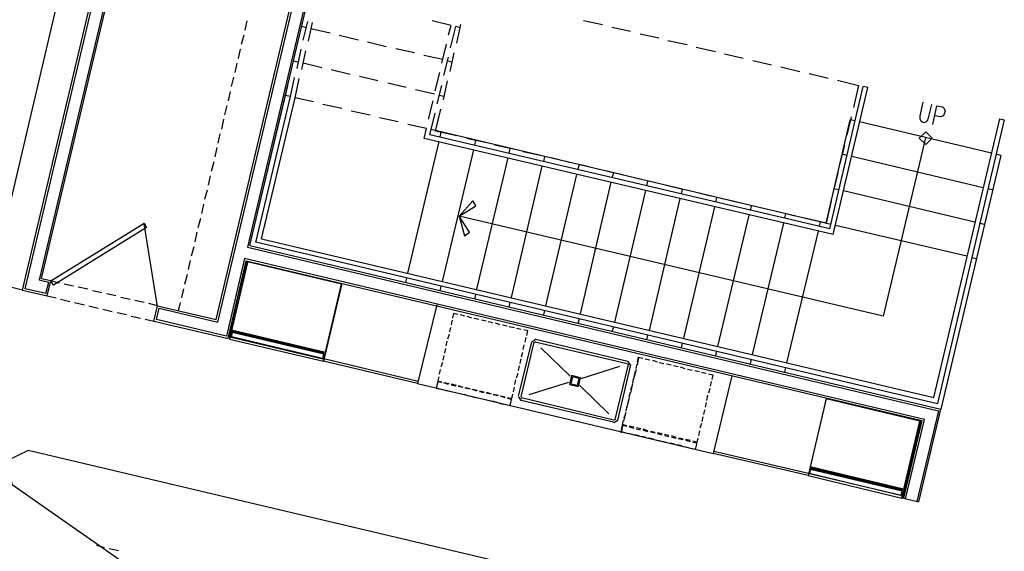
# Model space of a CAD drawing. Header units: feet. Extents: x -79 to 198, y -22 to 181.
# Tile 23 of 256: x 46 to 72, y 22 to 36. Entities that reach past the tile are written whole.
import ezdxf

# ---------------------------------------------------------------- set-up
doc = ezdxf.new("R2010")
doc.units = ezdxf.units.FT
doc.layers.add('A-LINEA', color=7, linetype='CONTINUOUS')

msp = doc.modelspace()

# ---------------------------------------------------------------- linework, layer by layer
at = {"layer": 'A-LINEA'}
for p, q in [((46.44, 29.2444), (48.7067, 38.8311)), ((46.5067, 29.2844), (48.7733, 38.8578)), ((49.0667, 38.7911), (46.8667, 29.5111)), ((46.9333, 29.5511), (49.1067, 38.7378)), ((54.08, 38.0578), (52.2667, 30.3644)), ((52.32, 30.4044), (54.1467, 38.0978)), ((51.4533, 28.4844), (53.6267, 37.6578)), ((51.4933, 28.4178), (53.6933, 37.6978)), ((45.64, 29.4444), (47.32, 36.5911)), ((52.2, 35.9778), (52.2533, 36.2178)), ((53.7067, 35.7244), (53.8267, 36.2044)), ((57.5333, 36.0978), (57.04, 36.2178)), ((60.96, 36.2311), (61.4533, 36.1244)), ((53.7867, 36.0444), (53.6667, 36.0711)), ((53.84, 35.6978), (53.9467, 36.1778)), ((54.4, 35.8978), (53.9067, 36.0178)), ((57.4667, 35.8578), (57.5333, 36.0978)), ((57.52, 35.5244), (57.6533, 36.0711)), ((57.7733, 36.0444), (57.6533, 36.0711)), ((57.68, 35.6444), (57.7867, 36.1244)), ((57.68, 35.6444), (57.7867, 36.1244)), ((61.6933, 36.0578), (62.1733, 35.9511)), ((52.1067, 35.6178), (52.1733, 35.8578)), ((55.1333, 35.7244), (54.64, 35.8444)), ((62.4267, 35.8844), (62.9067, 35.7778)), ((63.1467, 35.7111), (63.64, 35.6044)), ((52.0267, 35.2444), (52.08, 35.4844)), ((53.5467, 34.9911), (53.6533, 35.4844)), ((53.6667, 34.9644), (53.7733, 35.4444)), ((55.8533, 35.5511), (55.3733, 35.6711)), ((56.5867, 35.3911), (56.1067, 35.4978)), ((57.2933, 35.1244), (57.4133, 35.6178)), ((63.88, 35.5378), (64.3733, 35.4311)), ((53.5733, 35.1511), (53.4533, 35.1778)), ((57.32, 35.2178), (56.8267, 35.3244)), ((57.3467, 34.8044), (57.4667, 35.2844)), ((57.56, 35.1511), (57.44, 35.1778)), ((57.5067, 34.9111), (57.6133, 35.3911)), ((57.5067, 34.9111), (57.6133, 35.3911)), ((64.6133, 35.3644), (65.0933, 35.2578)), ((65.3467, 35.1911), (65.8267, 35.0844)), ((51.9467, 34.8844), (52, 35.1244)), ((54.1867, 35.0044), (53.7067, 35.1244)), ((54.92, 34.8311), (54.4267, 34.9511)), ((66.0667, 35.0311), (66.56, 34.9111)), ((51.8533, 34.5244), (51.9067, 34.7644)), ((53.3733, 34.2578), (53.48, 34.7511)), ((53.4933, 34.2311), (53.6, 34.7244)), ((55.64, 34.6711), (55.16, 34.7778)), ((57.12, 34.4044), (57.24, 34.8844)), ((57.3333, 34.1778), (57.44, 34.6711)), ((57.3333, 34.1778), (57.44, 34.6711)), ((66.8, 34.8578), (67.2933, 34.7378)), ((67.5333, 34.6844), (68.08, 34.5511)), ((52.36, 30.5511), (53.3067, 34.5378)), ((56.3733, 34.4978), (55.8933, 34.6044)), ((57.1067, 34.3244), (56.6133, 34.4311)), ((57.1733, 34.0711), (57.2933, 34.5511)), ((67.3333, 30.8311), (68.2, 34.5244)), ((67.4267, 30.6844), (68.32, 34.4978)), ((68.08, 34.5511), (67.9467, 33.9778)), ((68.32, 34.4978), (68.2, 34.5244)), ((51.7733, 34.1511), (51.8267, 34.3911)), ((52.48, 30.4844), (53.3733, 34.2578)), ((52.6267, 30.5778), (53.4933, 34.2311)), ((53.3733, 34.2578), (53.24, 34.2844)), ((53.9733, 34.1244), (53.4933, 34.2311)), ((57.3467, 34.2578), (57.2267, 34.2844)), ((51.68, 33.7911), (51.7333, 34.0311)), ((54.7067, 33.9511), (54.2133, 34.0578)), ((56.9467, 33.6711), (57.0667, 34.1511)), ((57.1333, 33.3644), (57.2667, 33.9378)), ((51.6, 33.4178), (51.6533, 33.6711)), ((55.44, 33.7778), (54.9467, 33.8844)), ((56.16, 33.6044), (55.68, 33.7111)), ((56.9867, 33.2711), (57.12, 33.8311)), ((67.24, 30.9778), (67.8667, 33.6578)), ((67.8933, 33.7378), (67.7733, 33.2578)), ((67.9867, 33.6311), (67.8667, 33.6578)), ((56.8933, 33.4311), (56.4133, 33.5378)), ((56.84, 33.1778), (56.8933, 33.4311)), ((67.36, 30.9511), (57.0133, 33.4044)), ((71.52, 32.7911), (68.1067, 33.6044)), ((51.5067, 33.0578), (51.56, 33.2978)), ((67.4267, 30.6844), (56.84, 33.1778)), ((67.3333, 30.8311), (56.9867, 33.2711)), ((57.2533, 33.2178), (57.28, 33.3378)), ((58.4133, 33.0711), (57.9333, 33.1778)), ((51.4267, 32.6978), (51.48, 32.9378)), ((56.4133, 29.6844), (57.2267, 33.0978)), ((57.3067, 29.4711), (58.12, 32.8844)), ((58.1467, 33.0044), (58.1733, 33.1244)), ((59.1467, 32.8978), (58.6533, 33.0044)), ((59.04, 32.7911), (59.0667, 32.9111)), ((67.72, 33.0044), (67.6, 32.5244)), ((58.2, 29.2711), (59.0133, 32.6711)), ((59.88, 32.7244), (59.3867, 32.8311)), ((59.9333, 32.5778), (59.96, 32.6978)), ((60.6, 32.5511), (60.12, 32.6711)), ((67.7733, 32.7378), (67.6533, 32.7644)), ((71.3067, 31.8978), (67.9067, 32.7111)), ((71.76, 32.7378), (70.2133, 26.1644)), ((71.76, 32.7378), (71.64, 32.7644)), ((51.3333, 32.3244), (51.4, 32.5778)), ((59.0933, 29.0578), (59.8933, 32.4578)), ((60.8133, 32.3644), (60.8533, 32.4978)), ((61.3333, 32.3778), (60.8533, 32.4978)), ((51.2533, 31.9644), (51.3067, 32.2044)), ((59.9867, 28.8444), (60.7867, 32.2444)), ((62.0667, 32.2044), (61.5733, 32.3244)), ((61.7067, 32.1644), (61.7467, 32.2844)), ((62.8, 32.0311), (62.3067, 32.1511)), ((67.5467, 32.2844), (67.4267, 31.7911)), ((60.88, 28.6311), (61.68, 32.0444)), ((62.6, 31.9511), (62.6267, 32.0711)), ((63.52, 31.8578), (63.04, 31.9778)), ((67.5733, 31.8444), (67.44, 31.8711)), ((71.5467, 31.8444), (71.4267, 31.8711)), ((51.16, 31.6044), (51.2267, 31.8444)), ((61.7733, 28.4178), (62.5733, 31.8311)), ((62.6667, 28.2044), (63.4667, 31.6178)), ((63.4933, 31.7378), (63.52, 31.8578)), ((64.2533, 31.6844), (63.7733, 31.8044)), ((64.3867, 31.5244), (64.4133, 31.6444)), ((64.9867, 31.5111), (64.4933, 31.6311)), ((71.0933, 31.0044), (67.6933, 31.8178)), ((51.08, 31.2311), (51.1333, 31.4711)), ((63.56, 28.0044), (64.36, 31.4044)), ((65.72, 31.3378), (65.2267, 31.4578)), ((65.28, 31.3111), (65.3067, 31.4311)), ((50.9867, 30.8711), (51.0533, 31.1111)), ((64.44, 27.7911), (65.2533, 31.1911)), ((66.44, 31.1644), (65.96, 31.2844)), ((66.1733, 31.1111), (66.2, 31.2311)), ((49.9375, 28.8265), (49.5903, 30.9671)), ((65.3333, 27.5778), (66.1467, 30.9778)), ((67.0667, 30.8978), (67.0933, 31.0178)), ((70.88, 30.1244), (67.48, 30.9244)), ((71.3333, 30.9511), (71.2133, 30.9778)), ((50.9067, 30.4978), (50.96, 30.7511)), ((66.2267, 27.3644), (67.04, 30.7778)), ((50.8133, 30.1378), (50.88, 30.3778)), ((52.2667, 30.3644), (70.1467, 26.1244)), ((52.32, 30.4044), (70.2133, 26.1644)), ((52.48, 30.4978), (70.12, 26.3111)), ((52.6267, 30.5778), (70.0267, 26.4711)), ((71.1333, 30.0578), (71, 30.0844)), ((50.7333, 29.7778), (50.7867, 30.0178)), ((52.1867, 30.0711), (51.72, 28.0578)), ((51.76, 27.9911), (52.2267, 30.0044)), ((52.2267, 29.9778), (51.76, 28.0178)), ((52.2667, 29.9644), (51.8, 27.9778)), ((52.2667, 29.9644), (51.8, 28.0178)), ((69.7867, 25.8978), (52.1867, 30.0711)), ((52.2267, 30.0044), (69.72, 25.8711)), ((50.64, 29.4044), (50.7067, 29.6578)), ((46.44, 29.2444), (45.64, 29.4444)), ((46.8667, 29.5111), (47.12, 29.4578)), ((46.9333, 29.5511), (47.1733, 29.4978)), ((47.04, 29.1644), (47.12, 29.4578)), ((47.08, 29.0978), (47.1733, 29.4844)), ((47.4, 29.4311), (47.1733, 29.4844)), ((47.76, 29.3511), (47.52, 29.4044)), ((48.1333, 29.2711), (47.88, 29.3244)), ((54.7067, 29.4178), (54.2267, 27.4044)), ((56.36, 29.4444), (56.3867, 29.5644)), ((57.2533, 29.2311), (57.28, 29.3511)), ((46.44, 29.2444), (47.08, 29.0978)), ((47.04, 29.1644), (46.5067, 29.2844)), ((47.08, 29.0978), (47.3067, 29.0444)), ((48.4933, 29.1778), (48.2533, 29.2311)), ((48.8533, 29.0978), (48.6133, 29.1511)), ((49.2267, 29.0044), (48.9867, 29.0578)), ((50.56, 29.0444), (50.6133, 29.2844)), ((58.1467, 29.0178), (58.1733, 29.1378)), ((47.4267, 29.0178), (47.6667, 28.9511)), ((47.7867, 28.9244), (48.04, 28.8711)), ((48.16, 28.8444), (48.4, 28.7778)), ((49.5867, 28.9244), (49.3467, 28.9778)), ((49.9333, 28.8444), (49.7067, 28.8978)), ((49.84, 28.4444), (49.9333, 28.8444)), ((49.9333, 28.8444), (51.4533, 28.4844)), ((50.48, 28.7111), (50.5333, 28.9244)), ((57.16, 28.8711), (56.6667, 26.8311)), ((59.04, 28.8044), (59.0667, 28.9378)), ((48.52, 28.7511), (48.76, 28.6978)), ((48.8933, 28.6711), (49.1333, 28.6178)), ((49.2533, 28.5778), (49.4933, 28.5244)), ((49.9067, 28.4844), (49.9733, 28.7778)), ((49.9733, 28.7778), (51.4933, 28.4178)), ((57.8933, 28.5778), (57.7733, 28.6044)), ((58.0667, 28.5244), (57.9467, 28.5644)), ((59.9333, 28.6044), (59.96, 28.7244)), ((49.6133, 28.4978), (49.84, 28.4444)), ((49.84, 28.4444), (51.76, 27.9911)), ((51.72, 28.0578), (49.9067, 28.4844)), ((57.56, 28.4711), (57.5333, 28.3511)), ((58.2533, 28.4844), (58.1333, 28.5111)), ((58.44, 28.4444), (58.32, 28.4711)), ((58.6133, 28.4044), (58.4933, 28.4311)), ((58.8, 28.3511), (58.68, 28.3911)), ((58.9867, 28.3111), (58.8667, 28.3378)), ((59.1733, 28.2711), (59.04, 28.2978)), ((60.8267, 28.3911), (60.8533, 28.5111)), ((61.7067, 28.1778), (61.7467, 28.2978)), ((51.8933, 28.1911), (54.2267, 27.6311)), ((51.8933, 28.1911), (54.2267, 27.6311)), ((54.2267, 27.6044), (51.8933, 28.1644)), ((54.2267, 27.6044), (51.8933, 28.1644)), ((57.48, 28.0978), (57.44, 27.9778)), ((57.52, 28.2844), (57.4933, 28.1644)), ((59.3467, 28.2311), (59.2267, 28.2578)), ((59.52, 28.1911), (59.4133, 28.2178)), ((59.4933, 28.0711), (59.52, 28.1911)), ((62.6, 27.9644), (62.6267, 28.0844)), ((57.4267, 27.9244), (57.4, 27.8044)), ((59.28, 26.4978), (59.6267, 27.9111)), ((59.3467, 26.4844), (59.68, 27.8978)), ((59.4, 27.7111), (59.4267, 27.8311)), ((59.4533, 27.8978), (59.48, 28.0178)), ((59.7333, 27.9754), (59.629, 27.9111)), ((59.7179, 27.9106), (59.6939, 27.8957)), ((59.7067, 27.9111), (62.0933, 27.3511)), ((59.72, 27.9778), (62.1067, 27.4044)), ((63.4933, 27.7511), (63.52, 27.8711)), ((57.3467, 27.5511), (57.32, 27.4311)), ((57.3867, 27.7378), (57.36, 27.6178)), ((59.36, 27.5244), (59.3867, 27.6444)), ((60.6133, 27.0178), (59.8533, 27.7511)), ((64.3867, 27.5511), (64.4133, 27.6711)), ((56.6667, 26.8311), (54.2267, 27.4044)), ((56.68, 26.8844), (54.24, 27.4711)), ((57.3067, 27.3778), (57.2667, 27.2578)), ((59.28, 27.1644), (59.3067, 27.2844)), ((59.32, 27.3511), (59.3467, 27.4711)), ((61.8933, 27.2711), (60.8933, 26.9511)), ((62.12, 27.3244), (61.7733, 25.8978)), ((62.1733, 27.3111), (61.84, 25.8844)), ((62.1195, 27.3132), (62.1046, 27.3372)), ((62.1843, 27.2978), (62.12, 27.4021)), ((62.32, 27.2178), (62.3467, 27.3378)), ((62.3867, 27.4978), (62.3467, 27.3111)), ((62.36, 27.3911), (62.3867, 27.5111)), ((62.3867, 27.5111), (62.4933, 27.4844)), ((62.56, 27.4711), (62.68, 27.4444)), ((62.7467, 27.4311), (62.8667, 27.3911)), ((62.92, 27.3778), (63.04, 27.3511)), ((63.1067, 27.3378), (63.2267, 27.3111)), ((63.2933, 27.2978), (63.4133, 27.2711)), ((65.28, 27.3378), (65.3067, 27.4578)), ((57.2533, 27.1911), (57.2267, 27.0711)), ((59.2267, 26.9778), (59.2667, 27.0978)), ((62.32, 27.1911), (62.2533, 26.9511)), ((62.28, 27.0311), (62.3067, 27.1511)), ((63.4667, 27.2578), (63.5867, 27.2178)), ((63.6533, 27.2044), (63.7733, 27.1778)), ((63.84, 27.1644), (63.96, 27.1378)), ((64.0133, 27.1244), (64.1333, 27.0978)), ((64.8, 27.0311), (64.32, 25.0178)), ((66.1733, 27.1244), (66.2, 27.2444)), ((56.6667, 26.8311), (64.32, 25.0178)), ((57.4667, 26.8044), (57.3467, 26.8444)), ((57.36, 26.8578), (57.48, 26.8311)), ((57.5333, 26.8178), (57.6667, 26.7911)), ((57.6533, 26.7644), (57.5333, 26.7911)), ((57.72, 26.7778), (57.84, 26.7378)), ((59.1867, 26.8044), (59.2133, 26.9244)), ((60.5733, 26.8578), (59.5467, 26.5378)), ((61.6133, 26.0444), (60.8533, 26.7911)), ((62.2267, 26.8311), (62.1733, 26.5911)), ((62.1867, 26.6711), (62.2267, 26.7911)), ((62.24, 26.8444), (62.2667, 26.9778)), ((64.2667, 26.8844), (64.24, 26.7644)), ((57.3067, 26.6711), (57.44, 26.6444)), ((57.4933, 26.6311), (57.6133, 26.6044)), ((57.68, 26.5911), (57.8, 26.5644)), ((57.84, 26.7244), (57.72, 26.7511)), ((57.8667, 26.5511), (57.9867, 26.5111)), ((58.0267, 26.6844), (57.8933, 26.7111)), ((57.9067, 26.7244), (58.0267, 26.6978)), ((58.08, 26.6844), (58.2133, 26.6578)), ((58.2, 26.6311), (58.08, 26.6711)), ((58.2667, 26.6444), (58.3867, 26.6178)), ((58.3867, 26.5911), (58.2667, 26.6178)), ((58.5733, 26.5511), (58.44, 26.5778)), ((58.4533, 26.6044), (58.5733, 26.5644)), ((58.6267, 26.5511), (58.76, 26.5244)), ((58.7467, 26.5111), (58.6267, 26.5378)), ((58.8133, 26.5111), (58.9333, 26.4844)), ((59.1467, 26.6178), (59.1733, 26.7378)), ((62.1467, 26.4844), (62.1733, 26.6044)), ((64.1733, 26.5244), (64.1467, 26.3911)), ((64.2267, 26.6978), (64.2, 26.5778)), ((58.04, 26.4978), (58.16, 26.4711)), ((58.2267, 26.4578), (58.3467, 26.4311)), ((58.4133, 26.4178), (58.5333, 26.3911)), ((58.5867, 26.3778), (58.7067, 26.3511)), ((58.7733, 26.3244), (58.8933, 26.2978)), ((58.9333, 26.4578), (58.8133, 26.4978)), ((59.0933, 26.4178), (58.9867, 26.4444)), ((59.2823, 26.4844), (59.3467, 26.3801)), ((61.7333, 25.8311), (59.3467, 26.3911)), ((59.3472, 26.469), (59.3621, 26.445)), ((61.7467, 25.8844), (59.36, 26.4578)), ((62.1467, 26.4711), (62.08, 26.2178)), ((62.1067, 26.2978), (62.1333, 26.4178)), ((64.1333, 26.3378), (64.1067, 26.2178)), ((67.24, 26.4444), (66.7733, 24.4444)), ((62.0533, 26.0978), (62, 25.8578)), ((62.0133, 25.9378), (62.0533, 26.0578)), ((62.0667, 26.1244), (62.0933, 26.2444)), ((64.0933, 26.1511), (64.0667, 26.0311)), ((70.1467, 26.1244), (69.5867, 23.7778)), ((69.64, 23.7644), (70.2133, 26.1644)), ((61.7467, 25.8201), (61.851, 25.8845)), ((61.7621, 25.885), (61.7861, 25.8998)), ((61.9733, 25.7511), (62.08, 25.7244)), ((64.0133, 25.7911), (63.9733, 25.6711)), ((64.0533, 25.9644), (64.0267, 25.8444)), ((69.68, 25.8711), (69.2, 23.8578)), ((69.24, 23.8578), (69.72, 25.8711)), ((69.2933, 23.8444), (69.7867, 25.8978)), ((61.9733, 25.7378), (61.9333, 25.5511)), ((62.2267, 25.5111), (62.1067, 25.5378)), ((62.2667, 25.6978), (62.1467, 25.7244)), ((62.1467, 25.7111), (62.2667, 25.6711)), ((62.4, 25.4711), (62.28, 25.4978)), ((62.32, 25.6578), (62.44, 25.6311)), ((62.4533, 25.6578), (62.3333, 25.6844)), ((62.6267, 25.6044), (62.5067, 25.6444)), ((62.5067, 25.6178), (62.6267, 25.5911)), ((62.8133, 25.5644), (62.6933, 25.5911)), ((62.6933, 25.5778), (62.8133, 25.5511)), ((62.8667, 25.5378), (62.9867, 25.4978)), ((63, 25.5244), (62.88, 25.5511)), ((63.1733, 25.4844), (63.0533, 25.5111)), ((63.96, 25.6044), (63.9333, 25.4844)), ((62.5867, 25.4311), (62.4667, 25.4578)), ((62.7733, 25.3911), (62.6533, 25.4178)), ((62.96, 25.3378), (62.8267, 25.3644)), ((63.1333, 25.2978), (63.0133, 25.3244)), ((63.0533, 25.4844), (63.1733, 25.4578)), ((63.32, 25.2578), (63.2, 25.2844)), ((63.36, 25.4311), (63.24, 25.4711)), ((63.24, 25.4444), (63.36, 25.4178)), ((63.5067, 25.2178), (63.3733, 25.2444)), ((63.4133, 25.4044), (63.5333, 25.3778)), ((63.5467, 25.3911), (63.4267, 25.4178)), ((63.7333, 25.3511), (63.6, 25.3778)), ((63.6, 25.3644), (63.72, 25.3244)), ((64.0133, 20.9778), (46.5867, 25.0978)), ((63.68, 25.1644), (63.56, 25.1911)), ((66.7733, 24.4444), (64.32, 25.0178)), ((66.7867, 24.4978), (64.3333, 25.0711)), ((66.8667, 24.6444), (69.2, 24.0978)), ((66.8667, 24.6444), (69.2, 24.0978)), ((69.2, 24.0711), (66.8667, 24.6178)), ((69.2, 24.0711), (66.8667, 24.6178)), ((46.1731, 24.2187), (50.6378, 21.0952)), ((69.24, 23.8578), (69.64, 23.7644)), ((48.56, 22.5778), (48.36, 22.6311)), ((48.92, 22.4978), (48.68, 22.5511))]:
    msp.add_line(p, q, dxfattribs=at)
for points in [[(57.68, 33.2444), (57.1333, 33.3644), (57.2667, 33.9378)], [(69.7467, 34.1111), (69.6667, 33.7644), (69.6667, 33.6844), (69.6933, 33.6311), (69.7333, 33.6044), (69.7733, 33.5911), (69.8267, 33.6044), (69.8667, 33.6444), (69.8933, 33.7111), (69.9733, 34.0578)], [(70, 33.5378), (70.1067, 34.0178), (70.2533, 33.9911), (70.2933, 33.9511), (70.3067, 33.9244), (70.32, 33.8711), (70.2933, 33.8044), (70.2667, 33.7644), (70.2533, 33.7511), (70.2, 33.7378), (70.0533, 33.7644)], [(70.0267, 26.4711), (71.7333, 33.6844), (71.8533, 33.6578), (70.12, 26.3111)], [(69.8133, 33.1911), (68.72, 28.5778), (57.7467, 31.1644)], [(69.9867, 33.1844), (69.82, 33.3511), (69.6533, 33.1844), (69.82, 33.0178), (69.9867, 33.1844)], [(58.0933, 31.5644), (57.7467, 31.1644), (57.88, 30.6578), (58.0133, 30.7511), (57.7467, 31.1644), (58.1733, 31.4311), (58.0933, 31.5644)], [(67.3733, 31.5511), (67.24, 30.9778), (66.6933, 31.1111)], [(47.1733, 29.4844), (49.5867, 30.9778), (49.6533, 30.8711), (47.24, 29.3778), (47.1733, 29.4844)], [(51.8533, 28.2178), (54.28, 27.6444), (54.6933, 29.4044), (52.2667, 29.9778), (51.8533, 28.2178)], [(57.7067, 28.6178), (57.6, 28.6444), (57.5733, 28.5244)], [(54.2267, 27.4044), (54.24, 27.4711), (51.8133, 28.0444), (51.8, 27.9778), (54.2267, 27.4044)], [(54.2267, 27.4044), (54.24, 27.4711), (51.8133, 28.0444), (51.8, 27.9778), (54.2267, 27.4044)], [(51.8267, 28.0311), (51.8533, 28.1111), (51.8667, 28.1244), (51.8667, 28.1511), (51.8933, 28.1644), (51.88, 28.1778), (51.8933, 28.1911), (51.8933, 28.2044), (54.24, 27.6444), (54.2267, 27.6311), (54.24, 27.6178), (54.2267, 27.6044), (54.24, 27.5911), (54.2267, 27.5644), (54.24, 27.5511), (54.2267, 27.4711), (51.8267, 28.0311)], [(51.8267, 28.0311), (51.8533, 28.1111), (51.8667, 28.1244), (51.8667, 28.1511), (51.8933, 28.1644), (51.88, 28.1778), (51.8933, 28.1911), (51.8933, 28.2044), (54.24, 27.6444), (54.2267, 27.6311), (54.24, 27.6178), (54.2267, 27.6044), (54.24, 27.5911), (54.2267, 27.5644), (54.24, 27.5511), (54.2267, 27.4711), (51.8267, 28.0311)], [(54.2133, 27.4711), (54.24, 27.5911), (51.8667, 28.1511), (51.84, 28.0311), (54.2133, 27.4711)], [(54.2133, 27.4711), (54.24, 27.5911), (51.8667, 28.1511), (51.84, 28.0311), (54.2133, 27.4711)], [(60.5982, 26.8036), (60.8276, 26.7493), (60.8818, 26.9787), (60.6524, 27.0329), (60.5982, 26.8036)], [(64.2, 27.0844), (64.3067, 27.0578), (64.28, 26.9378)], [(57.2933, 26.8578), (57.1867, 26.8711), (57.1467, 26.7111), (57.2533, 26.6844)], [(57.2133, 27.0044), (57.1867, 26.8978), (57.2933, 26.8711)], [(60.6322, 26.8246), (60.8065, 26.7833), (60.8478, 26.9577), (60.6735, 26.9989), (60.6322, 26.8246)], [(59, 26.4711), (59.1067, 26.4444), (59.1333, 26.5511)], [(58.96, 26.2844), (59.0667, 26.2578), (59.0933, 26.4178)], [(66.8267, 24.6711), (69.2533, 24.0978), (69.6667, 25.8578), (67.24, 26.4311), (66.8267, 24.6711)], [(62.04, 25.5511), (61.9333, 25.5778), (61.9733, 25.7511)], [(62.08, 25.7378), (61.9733, 25.7644), (62, 25.8711)], [(69.72, 25.8711), (69.24, 23.8578), (69.2, 23.8578)], [(63.7867, 25.3111), (63.8933, 25.2978), (63.8533, 25.1244), (63.7467, 25.1511)], [(63.92, 25.4178), (63.8933, 25.3111), (63.7867, 25.3378)], [(46.5884, 25.0977), (46.0204, 24.8229), (46.1738, 24.2108)], [(69.2, 23.8578), (69.2133, 23.9244), (66.7867, 24.4978), (66.7733, 24.4444), (69.2, 23.8578)], [(69.2, 23.8578), (69.2133, 23.9244), (66.7867, 24.4978), (66.7733, 24.4444), (69.2, 23.8578)], [(66.8, 24.4978), (66.8267, 24.5778), (66.84, 24.5911), (66.84, 24.6044), (66.8667, 24.6178), (66.8533, 24.6311), (66.8667, 24.6444), (66.8667, 24.6578), (66.8667, 24.6711), (69.2133, 24.1111), (69.2, 24.0978), (69.2133, 24.0711), (69.2, 24.0711), (69.2133, 24.0444), (69.2, 24.0311), (69.2133, 24.0044), (69.2, 23.9244), (66.8, 24.4978)], [(66.8, 24.4978), (66.8267, 24.5778), (66.84, 24.5911), (66.84, 24.6044), (66.8667, 24.6178), (66.8533, 24.6311), (66.8667, 24.6444), (66.8667, 24.6578), (66.8667, 24.6711), (69.2133, 24.1111), (69.2, 24.0978), (69.2133, 24.0711), (69.2, 24.0711), (69.2133, 24.0444), (69.2, 24.0311), (69.2133, 24.0044), (69.2, 23.9244), (66.8, 24.4978)], [(69.1867, 23.9378), (69.2133, 24.0444), (66.84, 24.6044), (66.8133, 24.4978), (69.1867, 23.9378)], [(69.1867, 23.9378), (69.2133, 24.0444), (66.84, 24.6044), (66.8133, 24.4978), (69.1867, 23.9378)]]:
    msp.add_lwpolyline(points, dxfattribs=at)

doc.saveas('drawing.dxf')
